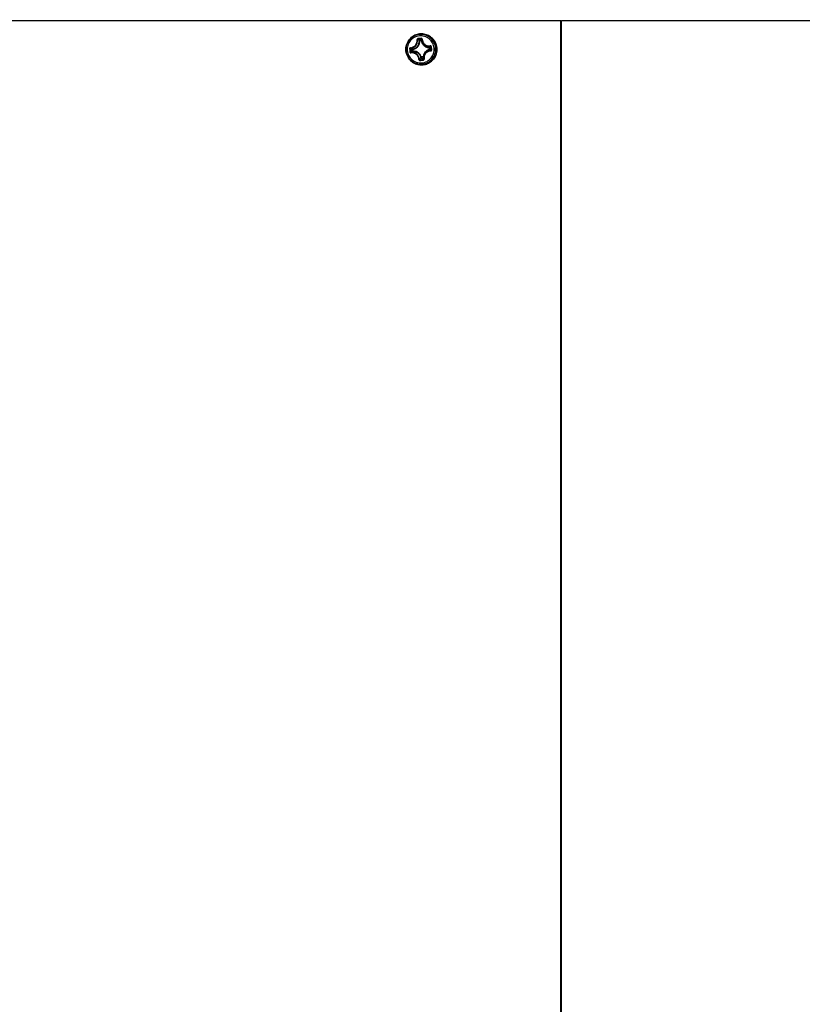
# Model space of a CAD drawing. Header units: millimetres. Extents: x 0 to 420, y 0 to 297.
# Tile 33 of 256: x 112 to 130, y 63 to 85. Entities that reach past the tile are written whole.
import ezdxf

# ---------------------------------------------------------------- set-up
doc = ezdxf.new("R2010")
doc.units = ezdxf.units.MM
doc.header["$LTSCALE"] = 23.1
doc.layers.get('0').update_dxf_attribs({"linetype": 'CONTINUOUS'})
doc.layers.add('AXES', color=7, linetype='CONTINUOUS')
doc.layers.add('DIM_PILOTEES', color=7, linetype='CONTINUOUS')
doc.styles.add('TEXTSTYLE_3', font='txt', dxfattribs={"width": 1.071429})
doc.styles.add('TEXTSTYLE_5', font='txt', dxfattribs={"width": 1.142857})
doc.styles.add('TEXTSTYLE_9', font='txt', dxfattribs={"width": 0.952381})
doc.dimstyles.new('DIMSTYLE_2', dxfattribs={"dimtxt": 2.5, "dimasz": 0.1875, "dimexe": 0.125, "dimexo": 0.0625, "dimgap": 1.25, "dimtad": 0, "dimtih": 1, "dimtoh": 1, "dimdsep": 46, "dimtxsty": 'TEXTSTYLE_3', "dimblk": '_FILLED', "dimblk1": '_FILLED', "dimblk2": '_FILLED', "dimcen": 0.09, "dimazin": 2, "dimtfac": 1, "dimtofl": 0, "dimtmove": 0, "dimatfit": 3, "dimldrblk": '_FILLED', "dimfxl": 1, "dimtolj": 1, "dimarcsym": 0})
doc.dimstyles.new('DIMSTYLE_4', dxfattribs={"dimtxt": 2.5, "dimasz": 0.1875, "dimexe": 0.125, "dimexo": 0.0625, "dimgap": 1.25, "dimtad": 0, "dimtih": 1, "dimtoh": 1, "dimdsep": 46, "dimtxsty": 'TEXTSTYLE_5', "dimblk": '_FILLED', "dimblk1": '_FILLED', "dimblk2": '_FILLED', "dimcen": 0.09, "dimazin": 2, "dimtfac": 1, "dimtofl": 0, "dimtmove": 0, "dimatfit": 3, "dimldrblk": '_FILLED', "dimfxl": 1, "dimtolj": 1, "dimarcsym": 0})
doc.dimstyles.new('DIMSTYLE_8', dxfattribs={"dimtxt": 2.5, "dimasz": 0.1875, "dimexe": 0.125, "dimexo": 0.0625, "dimgap": 1.25, "dimtad": 0, "dimtih": 1, "dimtoh": 1, "dimdsep": 46, "dimtxsty": 'TEXTSTYLE_9', "dimblk": '_FILLED', "dimblk1": '_FILLED', "dimblk2": '_FILLED', "dimcen": 0.09, "dimazin": 2, "dimtfac": 1, "dimtofl": 0, "dimtmove": 0, "dimatfit": 3, "dimldrblk": '_FILLED', "dimfxl": 1, "dimtolj": 1, "dimarcsym": 0})

# ---------------------------------------------------------------- blocks, each defined once
blk = doc.blocks.new('_FILLED')
at = {"color": 0, "linetype": 'BYBLOCK'}
blk.add_solid([(0, 0), (-1, 0.17), (-1, -0.17)], dxfattribs=at)
blk = doc.blocks.new('*D9')
at = {"layer": 'DIM_PILOTEES', "color": 2, "linetype": 'CONTINUOUS'}
for p, q in [((67.042, 106.042), (64.059, 106.042)), ((64.184, 106.042), (64.184, 83.788)), ((124.063, 106.042), (67.042, 106.042)), ((64.184, 53.247), (64.184, 78.788)), ((67.042, 53.247), (64.059, 53.247)), ((101.309, 53.247), (67.042, 53.247))]:
    blk.add_line(p, q, dxfattribs=at)
at = {"layer": 'DIM_PILOTEES', "color": 2, "linetype": 'CONTINUOUS', "xscale": 0.1875, "yscale": 0.1875, "zscale": 0.1875}
for p, rotation in [((64.184, 106.042), 90), ((64.184, 53.247), 270)]:
    blk.add_blockref('_FILLED', p, dxfattribs=dict(at, rotation=rotation))
at = {"layer": 'DIM_PILOTEES', "color": 2, "linetype": 'CONTINUOUS', "insert": (64.184, 82.538), "char_height": 2.5, "width": 8.57143, "attachment_point": 2, "line_spacing_factor": 0.9, "style": 'TEXTSTYLE_5'}
blk.add_mtext('{\\ftxt;\\W0.0001;\\H0.0001;\\~}{\\ftxt;\\W2.2857142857;\\H2.5; }{\\ftxt;\\W0.0001;\\H0.0001;\\~}', dxfattribs=at)
blk = doc.blocks.new('*D10')
at = {"layer": 'DIM_PILOTEES', "color": 2, "linetype": 'CONTINUOUS'}
for p, q in [((71.977, 76.601), (71.977, 41.945)), ((176.274, 76.587), (176.274, 41.945)), ((71.977, 42.07), (119.088, 42.07)), ((176.274, 42.07), (128.731, 42.07))]:
    blk.add_line(p, q, dxfattribs=at)
at = {"layer": 'DIM_PILOTEES', "color": 2, "linetype": 'CONTINUOUS', "xscale": 0.1875, "yscale": 0.1875, "zscale": 0.1875, "rotation": 180}
blk.add_blockref('_FILLED', (71.977, 42.07), dxfattribs=at)
at = {"layer": 'DIM_PILOTEES', "color": 2, "linetype": 'CONTINUOUS', "xscale": 0.1875, "yscale": 0.1875, "zscale": 0.1875}
blk.add_blockref('_FILLED', (176.274, 42.07), dxfattribs=at)
at = {"layer": 'DIM_PILOTEES', "color": 2, "linetype": 'CONTINUOUS', "insert": (123.91, 43.32), "char_height": 2.5, "width": 10.71429, "attachment_point": 2, "line_spacing_factor": 0.9, "style": 'TEXTSTYLE_9'}
blk.add_mtext('{\\ftxt;\\W0.0001;\\H0.0001;\\~}{\\ftxt;\\W2.8571428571;\\H2.5; }{\\ftxt;\\W0.0001;\\H0.0001;\\~}', dxfattribs=at)
blk = doc.blocks.new('*D12')
at = {"layer": 'DIM_PILOTEES', "color": 2, "linetype": 'CONTINUOUS'}
for p, q in [((78.325, 76.595), (78.325, 48.861)), ((169.925, 76.595), (169.925, 48.861)), ((78.325, 48.986), (119.852, 48.986)), ((169.925, 48.986), (127.709, 48.986))]:
    blk.add_line(p, q, dxfattribs=at)
at = {"layer": 'DIM_PILOTEES', "color": 2, "linetype": 'CONTINUOUS', "xscale": 0.1875, "yscale": 0.1875, "zscale": 0.1875, "rotation": 180}
blk.add_blockref('_FILLED', (78.325, 48.986), dxfattribs=at)
at = {"layer": 'DIM_PILOTEES', "color": 2, "linetype": 'CONTINUOUS', "xscale": 0.1875, "yscale": 0.1875, "zscale": 0.1875}
blk.add_blockref('_FILLED', (169.925, 48.986), dxfattribs=at)
at = {"layer": 'DIM_PILOTEES', "color": 2, "linetype": 'CONTINUOUS', "insert": (123.781, 50.236), "char_height": 2.5, "width": 8.03571, "attachment_point": 2, "line_spacing_factor": 0.9, "style": 'TEXTSTYLE_3'}
blk.add_mtext('{\\ftxt;\\W0.0001;\\H0.0001;\\~}{\\ftxt;\\W2.1428571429;\\H2.5; }{\\ftxt;\\W0.0001;\\H0.0001;\\~}', dxfattribs=at)

msp = doc.modelspace()

# ---------------------------------------------------------------- linework, layer by layer
at = {"color": 7, "linetype": 'CONTINUOUS'}
for p, q in [((84.675, 84.557), (124.115, 84.557)), ((124.115, 57.307), (124.115, 84.557)), ((124.135, 57.307), (124.135, 84.557)), ((124.135, 84.557), (163.575, 84.557)), ((124.115, 84.407), (124.135, 84.407)), ((120.96, 84.105), (120.949, 84.105)), ((120.958, 84.115), (120.99, 84.118)), ((120.96, 84.105), (120.992, 84.108)), ((120.992, 84.108), (121.001, 84.11)), ((121.001, 84.11), (121.001, 84.111)), ((121.001, 84.11), (121.001, 84.111)), ((120.649, 83.874), (120.649, 83.873)), ((120.649, 83.874), (120.649, 83.873)), ((120.649, 83.873), (120.649, 83.873)), ((120.794, 83.904), (120.783, 83.903)), ((120.786, 83.87), (120.783, 83.903)), ((120.797, 83.871), (120.786, 83.87)), ((120.797, 83.871), (120.794, 83.904)), ((121.193, 83.942), (121.196, 83.91)), ((121.197, 83.942), (121.202, 83.943)), ((121.2, 83.91), (121.205, 83.911)), ((121.202, 83.943), (121.205, 83.911)), ((121.205, 83.967), (121.212, 83.891)), ((121.216, 83.968), (121.224, 83.892)), ((120.998, 83.705), (120.987, 83.704)), ((121.03, 83.708), (120.998, 83.705)), ((121.03, 83.698), (120.998, 83.695)), ((121.03, 83.708), (121.039, 83.709)), ((121.039, 83.709), (121.04, 83.706)), ((124.135, 83.407), (124.115, 83.407)), ((124.135, 83.245), (124.115, 83.245)), ((124.135, 82.218), (124.115, 82.218)), ((124.115, 81.887), (124.135, 81.887)), ((124.115, 81.687), (124.135, 81.687)), ((124.135, 81.557), (124.115, 81.557)), ((124.135, 81.507), (124.115, 81.507)), ((124.135, 81.007), (124.115, 81.007)), ((124.135, 80.887), (124.115, 80.887)), ((124.135, 80.777), (124.115, 80.777)), ((124.115, 80.757), (124.135, 80.757)), ((124.115, 80.637), (124.135, 80.637)), ((124.135, 80.487), (124.115, 80.487)), ((124.135, 80.387), (124.115, 80.387)), ((124.135, 80.337), (124.115, 80.337)), ((124.115, 74.272), (124.135, 74.272)), ((124.115, 74.232), (124.135, 74.232)), ((124.115, 73.895), (124.135, 73.895)), ((124.115, 73.872), (124.135, 73.872)), ((124.135, 73.672), (124.115, 73.672)), ((124.135, 73.647), (124.115, 73.647)), ((124.135, 71.247), (124.115, 71.247)), ((124.135, 70.947), (124.115, 70.947)), ((124.135, 70.897), (124.115, 70.897)), ((124.125, 70.682), (124.115, 70.682)), ((124.115, 70.652), (124.135, 70.652)), ((124.135, 70.682), (124.125, 70.682)), ((124.115, 70.618), (124.135, 70.618)), ((124.115, 70.468), (124.135, 70.468)), ((124.135, 70.447), (124.115, 70.447)), ((124.135, 70.147), (124.115, 70.147)), ((124.115, 69.847), (124.135, 69.847)), ((124.115, 67.294), (124.135, 67.294)), ((124.135, 67.289), (124.115, 67.289)), ((124.115, 67.284), (124.135, 67.284)), ((124.135, 67.279), (124.115, 67.279)), ((124.121, 67.171), (124.115, 67.171)), ((124.121, 67.162), (124.115, 67.162)), ((124.135, 67.111), (124.115, 67.111)), ((124.135, 67.109), (124.115, 67.109)), ((124.117, 67.21), (124.121, 67.172)), ((124.117, 67.206), (124.135, 67.206)), ((124.117, 67.123), (124.121, 67.161)), ((124.135, 67.123), (124.117, 67.123)), ((124.135, 67.128), (124.118, 67.128)), ((124.135, 67.189), (124.119, 67.189)), ((124.121, 67.171), (124.121, 67.162)), ((124.135, 66.947), (124.115, 66.947)), ((124.115, 66.547), (124.135, 66.547))]:
    msp.add_line(p, q, dxfattribs=at)
at = {"color": 2, "linetype": 'CONTINUOUS'}
for p, q in [((121.043, 84.072), (120.996, 84.072)), ((121.043, 83.742), (120.996, 83.742))]:
    msp.add_line(p, q, dxfattribs=at)
at = {"color": 7, "linetype": 'CONTINUOUS'}
for centre, radius, start, end in [((120.378, 82.908), 1.326, 64.4986, 66.436), ((121.968, 73.619), 10.58, 95.2928, 95.7083), ((121.961, 73.694), 10.492, 95.2893, 95.7048), ((120.289, 82.787), 1.487, 63.2772, 64.9999), ((120.991, 84.108), 0.0101, 86.2246, 94.8363), ((120.991, 84.108), 0.00992, 8.2982, 18.97), ((120.992, 83.907), 0.349, 5.4502, 44.3206), ((127.232, 84.505), 6.527, 185.1259, 185.4637), ((127.237, 84.505), 6.532, 185.462, 185.7996), ((127.191, 84.501), 6.473, 185.1251, 185.4629), ((127.195, 84.501), 6.478, 185.4629, 185.8005), ((120.391, 84.027), 0.804, 354.6271, 356.3583), ((121.085, 85.065), 1.128, 275.4905, 275.6962), ((121.091, 85.006), 1.101, 275.4881, 275.701), ((120.666, 83.727), 0.558, 15.8464, 18.0172), ((120.209, 84.082), 1.003, 352.0153, 353.394), ((120.584, 83.672), 0.666, 19.2023, 21.0166), ((120.992, 83.907), 0.349, 318.7516, 5.4747), ((120.252, 84.846), 1.359, 300.9446, 302.7717), ((120.131, 84.977), 1.547, 302.4808, 304.0802), ((119.838, 95.747), 12.128, 275.3176, 275.6771), ((119.83, 95.836), 12.23, 275.314, 275.6735), ((120.997, 83.705), 0.00978, 266.1692, 274.9071), ((120.879, 83.694), 0.119, 3.8996, 5.4866), ((120.912, 83.697), 0.119, 3.8511, 5.4889), ((121.029, 83.708), 0.00993, 349.8541, 2.6531), ((124.125, 69.482), 1.199, 89.5225, 90.4779), ((124.107, 67.209), 0.01, 6, 34.4561), ((124.107, 67.124), 0.01, 325.5423, 354), ((124.111, 67.171), 0.01, 0, 6), ((124.111, 67.162), 0.01, 354, 360)]:
    msp.add_arc(centre, radius, start, end, dxfattribs=at)
for points, knots in [([(120.649, 83.873), (120.644, 83.918), (120.654, 84.011), (120.719, 84.134), (120.827, 84.222), (120.96, 84.262), (121.098, 84.248), (121.221, 84.182), (121.309, 84.074), (121.335, 83.985), (121.34, 83.94)], [0, 0, 0, 0, 0.125172, 0.250269, 0.375234, 0.500087, 0.624915, 0.749818, 0.874854, 1, 1, 1, 1]), ([(121.242, 84.15), (121.217, 84.176), (121.159, 84.219), (121.057, 84.254), (120.949, 84.257), (120.845, 84.227), (120.756, 84.167), (120.688, 84.082), (120.649, 83.981), (120.645, 83.909), (120.649, 83.874)], [0, 0, 0, 0, 0.124977, 0.249856, 0.374692, 0.499558, 0.624516, 0.749593, 0.874773, 1, 1, 1, 1]), ([(121.312, 83.938), (121.308, 83.982), (121.282, 84.067), (121.198, 84.171), (121.081, 84.234), (120.948, 84.247), (120.821, 84.209), (120.718, 84.124), (120.655, 84.007), (120.646, 83.918), (120.65, 83.875)], [0, 0, 0, 0, 0.125125, 0.250172, 0.375079, 0.499901, 0.624752, 0.749728, 0.874845, 1, 1, 1, 1]), ([(121.28, 83.936), (121.276, 83.975), (121.253, 84.053), (121.176, 84.147), (121.069, 84.205), (120.948, 84.217), (120.832, 84.182), (120.738, 84.105), (120.681, 83.998), (120.673, 83.917), (120.676, 83.878)], [0, 0, 0, 0, 0.125125, 0.250172, 0.375079, 0.499901, 0.624752, 0.749728, 0.874845, 1, 1, 1, 1]), ([(120.75, 83.944), (120.771, 83.945), (120.814, 83.956), (120.866, 83.998), (120.897, 84.057), (120.9, 84.102), (120.897, 84.123)], [0, 0, 0, 0, 0.246297, 0.497255, 0.749864, 1, 1, 1, 1]), ([(120.752, 83.934), (120.775, 83.934), (120.82, 83.946), (120.875, 83.99), (120.908, 84.053), (120.911, 84.101), (120.908, 84.123)], [0, 0, 0, 0, 0.24657, 0.497393, 0.749783, 1, 1, 1, 1]), ([(120.792, 83.913), (120.814, 83.917), (120.858, 83.931), (120.911, 83.976), (120.944, 84.036), (120.95, 84.082), (120.949, 84.105)], [0, 0, 0, 0, 0.249634, 0.499514, 0.749673, 1, 1, 1, 1]), ([(120.794, 83.904), (120.817, 83.907), (120.863, 83.923), (120.919, 83.969), (120.954, 84.033), (120.961, 84.081), (120.96, 84.105)], [0, 0, 0, 0, 0.249635, 0.499514, 0.749672, 1, 1, 1, 1]), ([(120.916, 84.146), (120.91, 84.146), (120.9, 84.14), (120.896, 84.129), (120.897, 84.123)], [0, 0, 0, 0, 0.502578, 1, 1, 1, 1]), ([(120.897, 84.123), (120.9, 84.124), (120.903, 84.124), (120.906, 84.124), (120.908, 84.124), (120.908, 84.123)], [0, 0, 0, 0, 0.631957, 0.863595, 1, 1, 1, 1]), ([(120.918, 84.135), (120.915, 84.134), (120.91, 84.132), (120.908, 84.126), (120.908, 84.123)], [0, 0, 0, 0, 0.506872, 1, 1, 1, 1]), ([(120.916, 84.146), (120.916, 84.145), (120.916, 84.142), (120.917, 84.139), (120.917, 84.136), (120.917, 84.135), (120.918, 84.135)], [0, 0, 0, 0, 0.341483, 0.654447, 0.886243, 1, 1, 1, 1]), ([(120.958, 84.115), (120.956, 84.115), (120.951, 84.112), (120.949, 84.107), (120.949, 84.105)], [0, 0, 0, 0, 0.49818, 1, 1, 1, 1]), ([(120.96, 84.105), (120.96, 84.106), (120.959, 84.109), (120.959, 84.111), (120.958, 84.114), (120.958, 84.115), (120.958, 84.115)], [0, 0, 0, 0, 0.356677, 0.667203, 0.891006, 1, 1, 1, 1]), ([(120.99, 84.118), (120.991, 84.124), (120.992, 84.132), (120.993, 84.14), (120.994, 84.142)], [0, 0, 0, 0, 0.747505, 1, 1, 1, 1]), ([(120.992, 84.108), (120.992, 84.109), (120.991, 84.112), (120.991, 84.115), (120.991, 84.117), (120.99, 84.118), (120.99, 84.118)], [0, 0, 0, 0, 0.356677, 0.667203, 0.891006, 1, 1, 1, 1]), ([(120.992, 84.154), (120.992, 84.152), (120.992, 84.15), (120.993, 84.146), (120.993, 84.144), (120.993, 84.142), (120.994, 84.142)], [0, 0, 0, 0, 0.343841, 0.65858, 0.890432, 1, 1, 1, 1]), ([(121.014, 84.135), (121.014, 84.14), (121.009, 84.151), (120.997, 84.154), (120.992, 84.154)], [0, 0, 0, 0, 0.496715, 1, 1, 1, 1]), ([(121.001, 84.111), (121, 84.113), (120.998, 84.117), (120.994, 84.118), (120.992, 84.118)], [0, 0, 0, 0, 0.499177, 1, 1, 1, 1]), ([(120.992, 84.108), (120.995, 84.085), (121.011, 84.038), (121.057, 83.983), (121.121, 83.947), (121.169, 83.941), (121.193, 83.942)], [0, 0, 0, 0, 0.250365, 0.500487, 0.750329, 1, 1, 1, 1]), ([(121.004, 84.132), (121.004, 84.135), (121.002, 84.14), (120.996, 84.142), (120.994, 84.142)], [0, 0, 0, 0, 0.494632, 1, 1, 1, 1]), ([(121.001, 84.11), (121.004, 84.087), (121.019, 84.043), (121.063, 83.99), (121.123, 83.957), (121.169, 83.951), (121.192, 83.952)], [0, 0, 0, 0, 0.250364, 0.500487, 0.75033, 1, 1, 1, 1]), ([(121.014, 84.135), (121.013, 84.135), (121.011, 84.134), (121.008, 84.134), (121.006, 84.133), (121.005, 84.133), (121.004, 84.132)], [0, 0, 0, 0, 0.365801, 0.676947, 0.893908, 1, 1, 1, 1]), ([(121.004, 84.132), (121.005, 84.11), (121.016, 84.064), (121.06, 84.008), (121.123, 83.975), (121.171, 83.973), (121.194, 83.976)], [0, 0, 0, 0, 0.248096, 0.498036, 0.749162, 1, 1, 1, 1]), ([(121.014, 84.135), (121.015, 84.113), (121.025, 84.069), (121.066, 84.017), (121.126, 83.986), (121.171, 83.983), (121.193, 83.987)], [0, 0, 0, 0, 0.247872, 0.497872, 0.749159, 1, 1, 1, 1]), ([(121.34, 83.94), (121.344, 83.895), (121.335, 83.802), (121.269, 83.679), (121.161, 83.591), (121.028, 83.551), (120.89, 83.565), (120.767, 83.631), (120.68, 83.739), (120.653, 83.828), (120.649, 83.873)], [0, 0, 0, 0, 0.125172, 0.250269, 0.375234, 0.500087, 0.624915, 0.749818, 0.874854, 1, 1, 1, 1]), ([(120.649, 83.873), (120.652, 83.84), (120.668, 83.773), (120.72, 83.685), (120.794, 83.616), (120.886, 83.571), (120.986, 83.554), (121.087, 83.566), (121.18, 83.607), (121.232, 83.651), (121.254, 83.677)], [0, 0, 0, 0, 0.125224, 0.250371, 0.375408, 0.500339, 0.625203, 0.750063, 0.874981, 1, 1, 1, 1]), ([(120.65, 83.875), (120.654, 83.832), (120.679, 83.746), (120.764, 83.643), (120.881, 83.579), (121.014, 83.566), (121.141, 83.604), (121.244, 83.689), (121.307, 83.806), (121.316, 83.895), (121.312, 83.938)], [0, 0, 0, 0, 0.125125, 0.250172, 0.375079, 0.499901, 0.624752, 0.749728, 0.874845, 1, 1, 1, 1]), ([(120.676, 83.878), (120.68, 83.838), (120.704, 83.76), (120.78, 83.666), (120.887, 83.608), (121.008, 83.596), (121.124, 83.631), (121.218, 83.708), (121.276, 83.815), (121.284, 83.896), (121.28, 83.936)], [0, 0, 0, 0, 0.125125, 0.250172, 0.375079, 0.499901, 0.624752, 0.749728, 0.874845, 1, 1, 1, 1]), ([(120.75, 83.944), (120.744, 83.944), (120.734, 83.938), (120.73, 83.927), (120.731, 83.922)], [0, 0, 0, 0, 0.493445, 1, 1, 1, 1]), ([(120.731, 83.922), (120.733, 83.922), (120.737, 83.922), (120.741, 83.922), (120.743, 83.922), (120.743, 83.922)], [0, 0, 0, 0, 0.635958, 0.873842, 1, 1, 1, 1]), ([(120.752, 83.934), (120.75, 83.933), (120.745, 83.931), (120.743, 83.925), (120.743, 83.922)], [0, 0, 0, 0, 0.489014, 1, 1, 1, 1]), ([(120.783, 83.903), (120.78, 83.904), (120.767, 83.91), (120.753, 83.917), (120.743, 83.922)], [0, 0, 0, 0, 0.247315, 1, 1, 1, 1]), ([(120.75, 83.944), (120.75, 83.942), (120.75, 83.938), (120.751, 83.935), (120.752, 83.934), (120.752, 83.934)], [0, 0, 0, 0, 0.640629, 0.866555, 1, 1, 1, 1]), ([(120.786, 83.87), (120.783, 83.868), (120.771, 83.861), (120.759, 83.853), (120.751, 83.846)], [0, 0, 0, 0, 0.247512, 1, 1, 1, 1]), ([(120.792, 83.913), (120.789, 83.915), (120.775, 83.921), (120.762, 83.928), (120.752, 83.934)], [0, 0, 0, 0, 0.247783, 1, 1, 1, 1]), ([(120.792, 83.913), (120.789, 83.913), (120.785, 83.91), (120.783, 83.905), (120.783, 83.903)], [0, 0, 0, 0, 0.49826, 1, 1, 1, 1]), ([(120.786, 83.87), (120.787, 83.868), (120.789, 83.863), (120.794, 83.861), (120.797, 83.861)], [0, 0, 0, 0, 0.502009, 1, 1, 1, 1]), ([(120.794, 83.904), (120.794, 83.905), (120.793, 83.907), (120.793, 83.91), (120.792, 83.912), (120.792, 83.913), (120.792, 83.913)], [0, 0, 0, 0, 0.355798, 0.666034, 0.890162, 1, 1, 1, 1]), ([(120.998, 83.705), (120.995, 83.728), (120.979, 83.775), (120.932, 83.831), (120.869, 83.866), (120.821, 83.872), (120.797, 83.871)], [0, 0, 0, 0, 0.250365, 0.500487, 0.750329, 1, 1, 1, 1]), ([(120.797, 83.871), (120.797, 83.87), (120.797, 83.868), (120.797, 83.865), (120.797, 83.863), (120.797, 83.862), (120.797, 83.861)], [0, 0, 0, 0, 0.359494, 0.670978, 0.893752, 1, 1, 1, 1]), ([(121.196, 83.91), (121.172, 83.906), (121.126, 83.891), (121.071, 83.844), (121.035, 83.78), (121.029, 83.732), (121.03, 83.708)], [0, 0, 0, 0, 0.249635, 0.499514, 0.749672, 1, 1, 1, 1]), ([(121.197, 83.9), (121.174, 83.897), (121.131, 83.882), (121.078, 83.837), (121.044, 83.777), (121.038, 83.731), (121.039, 83.709)], [0, 0, 0, 0, 0.249634, 0.499514, 0.749673, 1, 1, 1, 1]), ([(121.203, 83.88), (121.18, 83.879), (121.133, 83.867), (121.078, 83.823), (121.045, 83.76), (121.043, 83.712), (121.047, 83.69)], [0, 0, 0, 0, 0.250586, 0.501526, 0.751544, 1, 1, 1, 1]), ([(121.204, 83.869), (121.182, 83.868), (121.139, 83.858), (121.086, 83.816), (121.055, 83.756), (121.053, 83.711), (121.057, 83.69)], [0, 0, 0, 0, 0.250575, 0.501661, 0.751741, 1, 1, 1, 1]), ([(121.193, 83.942), (121.193, 83.943), (121.193, 83.945), (121.192, 83.948), (121.192, 83.95), (121.192, 83.952), (121.192, 83.952)], [0, 0, 0, 0, 0.35755, 0.668379, 0.89186, 1, 1, 1, 1]), ([(121.202, 83.943), (121.202, 83.945), (121.199, 83.95), (121.194, 83.952), (121.192, 83.952)], [0, 0, 0, 0, 0.499036, 1, 1, 1, 1]), ([(121.193, 83.987), (121.193, 83.985), (121.193, 83.983), (121.194, 83.98), (121.194, 83.978), (121.194, 83.976), (121.194, 83.976)], [0, 0, 0, 0, 0.351335, 0.660853, 0.886542, 1, 1, 1, 1]), ([(121.216, 83.968), (121.216, 83.974), (121.21, 83.984), (121.198, 83.987), (121.193, 83.987)], [0, 0, 0, 0, 0.50104, 1, 1, 1, 1]), ([(121.205, 83.967), (121.205, 83.969), (121.202, 83.975), (121.196, 83.976), (121.194, 83.976)], [0, 0, 0, 0, 0.503099, 1, 1, 1, 1]), ([(121.196, 83.91), (121.196, 83.908), (121.196, 83.906), (121.197, 83.903), (121.197, 83.901), (121.197, 83.9), (121.197, 83.9)], [0, 0, 0, 0, 0.361376, 0.673505, 0.895605, 1, 1, 1, 1]), ([(121.197, 83.9), (121.199, 83.9), (121.204, 83.903), (121.205, 83.908), (121.205, 83.911)], [0, 0, 0, 0, 0.500702, 1, 1, 1, 1]), ([(121.203, 83.88), (121.205, 83.88), (121.211, 83.882), (121.213, 83.888), (121.212, 83.891)], [0, 0, 0, 0, 0.497046, 1, 1, 1, 1]), ([(121.204, 83.869), (121.204, 83.871), (121.204, 83.873), (121.204, 83.876), (121.203, 83.878), (121.203, 83.879), (121.203, 83.88)], [0, 0, 0, 0, 0.355015, 0.665767, 0.890089, 1, 1, 1, 1]), ([(121.204, 83.869), (121.209, 83.87), (121.22, 83.875), (121.224, 83.886), (121.224, 83.892)], [0, 0, 0, 0, 0.4989, 1, 1, 1, 1]), ([(121.216, 83.968), (121.215, 83.968), (121.212, 83.968), (121.209, 83.968), (121.207, 83.967), (121.206, 83.967), (121.205, 83.967), (121.205, 83.967), (121.205, 83.967)], [0, 0, 0, 0, 0.366623, 0.689339, 0.816467, 0.913005, 0.974896, 1, 1, 1, 1]), ([(121.224, 83.892), (121.222, 83.891), (121.22, 83.891), (121.217, 83.891), (121.214, 83.891), (121.213, 83.891), (121.213, 83.891), (121.212, 83.891), (121.212, 83.891)], [0, 0, 0, 0, 0.367027, 0.690052, 0.817256, 0.913779, 0.975507, 1, 1, 1, 1]), ([(120.738, 83.845), (120.741, 83.845), (120.745, 83.846), (120.749, 83.846), (120.751, 83.846)], [0, 0, 0, 0, 0.636331, 1, 1, 1, 1]), ([(120.738, 83.845), (120.739, 83.84), (120.744, 83.829), (120.756, 83.826), (120.761, 83.827)], [0, 0, 0, 0, 0.506608, 1, 1, 1, 1]), ([(120.751, 83.846), (120.751, 83.844), (120.753, 83.838), (120.759, 83.837), (120.762, 83.837)], [0, 0, 0, 0, 0.510857, 1, 1, 1, 1]), ([(120.761, 83.827), (120.76, 83.829), (120.76, 83.832), (120.761, 83.836), (120.761, 83.837), (120.762, 83.837)], [0, 0, 0, 0, 0.64425, 0.868841, 1, 1, 1, 1]), ([(120.94, 83.679), (120.939, 83.7), (120.927, 83.744), (120.885, 83.796), (120.826, 83.827), (120.782, 83.83), (120.761, 83.827)], [0, 0, 0, 0, 0.250614, 0.503217, 0.753883, 1, 1, 1, 1]), ([(120.797, 83.861), (120.794, 83.859), (120.782, 83.852), (120.77, 83.843), (120.762, 83.837)], [0, 0, 0, 0, 0.248013, 1, 1, 1, 1]), ([(120.951, 83.681), (120.949, 83.704), (120.937, 83.75), (120.893, 83.805), (120.831, 83.838), (120.784, 83.841), (120.762, 83.837)], [0, 0, 0, 0, 0.250667, 0.503049, 0.753597, 1, 1, 1, 1]), ([(120.987, 83.704), (120.984, 83.726), (120.969, 83.77), (120.925, 83.823), (120.865, 83.856), (120.819, 83.862), (120.797, 83.861)], [0, 0, 0, 0, 0.250364, 0.500487, 0.75033, 1, 1, 1, 1]), ([(120.94, 83.679), (120.942, 83.679), (120.945, 83.679), (120.949, 83.68), (120.95, 83.68), (120.951, 83.681)], [0, 0, 0, 0, 0.633554, 0.86516, 1, 1, 1, 1]), ([(120.94, 83.679), (120.94, 83.673), (120.945, 83.662), (120.957, 83.659), (120.962, 83.659)], [0, 0, 0, 0, 0.497935, 1, 1, 1, 1]), ([(120.951, 83.681), (120.951, 83.678), (120.954, 83.673), (120.959, 83.671), (120.962, 83.671)], [0, 0, 0, 0, 0.493872, 1, 1, 1, 1]), ([(120.962, 83.659), (120.962, 83.661), (120.962, 83.663), (120.962, 83.667), (120.962, 83.669), (120.962, 83.671), (120.962, 83.671)], [0, 0, 0, 0, 0.345094, 0.659263, 0.889693, 1, 1, 1, 1]), ([(120.987, 83.704), (120.988, 83.701), (120.99, 83.697), (120.995, 83.695), (120.997, 83.695)], [0, 0, 0, 0, 0.501419, 1, 1, 1, 1]), ([(120.998, 83.702), (120.998, 83.701), (120.998, 83.699), (120.998, 83.697), (120.998, 83.696), (120.998, 83.695), (120.998, 83.695)], [0, 0, 0, 0, 0.375525, 0.681662, 0.894704, 1, 1, 1, 1]), ([(121.03, 83.698), (121.032, 83.698), (121.037, 83.7), (121.039, 83.704), (121.039, 83.706)], [0, 0, 0, 0, 0.50053, 1, 1, 1, 1]), ([(121.03, 83.705), (121.03, 83.704), (121.031, 83.702), (121.031, 83.7), (121.031, 83.699), (121.03, 83.698), (121.03, 83.698)], [0, 0, 0, 0, 0.375807, 0.681773, 0.894613, 1, 1, 1, 1]), ([(121.03, 83.698), (121.031, 83.696), (121.033, 83.69), (121.036, 83.683), (121.038, 83.679)], [0, 0, 0, 0, 0.247228, 1, 1, 1, 1]), ([(121.038, 83.679), (121.04, 83.679), (121.046, 83.682), (121.047, 83.687), (121.047, 83.69)], [0, 0, 0, 0, 0.504609, 1, 1, 1, 1]), ([(121.039, 83.667), (121.038, 83.668), (121.038, 83.671), (121.038, 83.674), (121.038, 83.677), (121.038, 83.678), (121.038, 83.679)], [0, 0, 0, 0, 0.347614, 0.663671, 0.894173, 1, 1, 1, 1]), ([(121.039, 83.667), (121.044, 83.667), (121.055, 83.673), (121.057, 83.685), (121.057, 83.69)], [0, 0, 0, 0, 0.502773, 1, 1, 1, 1]), ([(121.057, 83.69), (121.055, 83.69), (121.053, 83.689), (121.05, 83.689), (121.048, 83.689), (121.047, 83.69), (121.047, 83.69)], [0, 0, 0, 0, 0.367376, 0.679661, 0.896653, 1, 1, 1, 1]), ([(124.117, 67.21), (124.117, 67.21), (124.116, 67.21), (124.116, 67.21), (124.115, 67.21)], [0, 0, 0, 0, 0.290836, 1, 1, 1, 1]), ([(124.115, 67.172), (124.117, 67.172), (124.118, 67.172), (124.121, 67.172), (124.121, 67.172)], [0, 0, 0, 0, 0.717822, 1, 1, 1, 1]), ([(124.115, 67.16), (124.117, 67.16), (124.118, 67.16), (124.121, 67.16), (124.121, 67.161)], [0, 0, 0, 0, 0.717822, 1, 1, 1, 1])]:
    msp.add_open_spline(points, degree=3, knots=knots, dxfattribs=at)
for points in [[(121.001, 84.111), (121.002, 84.118), (121.003, 84.126), (121.004, 84.132)], [(121.04, 83.706), (121.042, 83.701), (121.044, 83.695), (121.047, 83.69)]]:
    msp.add_open_spline(points, degree=3, dxfattribs=at)
at = {"layer": 'AXES', "color": 7, "linetype": 'CONTINUOUS'}
msp.add_line((124.125, 79.207), (124.125, 79.407), dxfattribs=at)

# ---------------------------------------------------------------- dimensions: what is measured, and where the dimension line sits
at = {"layer": 'DIM_PILOTEES', "color": 2, "linetype": 'CONTINUOUS'}
for base, p1, p2, angle, text, dimstyle, picture, middle in [((64.184, 53.247), (124.125, 106.042), (101.372, 53.247), 270, '{\\ftxt;\\W0.0001;\\H0.0001;\\~}{\\ftxt;\\W2.2857142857;\\H2.5; }{\\ftxt;\\W0.0001;\\H0.0001;\\~}', 'DIMSTYLE_4', '*D9', (61.327, 80.038)), ((78.325, 48.986), (169.925, 76.657), (78.325, 76.657), 180, '{\\ftxt;\\W0.0001;\\H0.0001;\\~}{\\ftxt;\\W2.1428571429;\\H2.5; }{\\ftxt;\\W0.0001;\\H0.0001;\\~}', 'DIMSTYLE_2', '*D12', (121.102, 47.736))]:
    dim = msp.add_linear_dim(base=base, p1=p1, p2=p2, angle=angle, text=text, dimstyle=dimstyle, dxfattribs=at)
    dim.commit()
    dim.dimension.update_dxf_attribs({"geometry": picture, "text_midpoint": middle, "dimtype": 160})
dim = msp.add_linear_dim(base=(176.274, 42.07), p1=(71.977, 76.664), p2=(176.274, 76.649), text='{\\ftxt;\\W0.0001;\\H0.0001;\\~}{\\ftxt;\\W2.8571428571;\\H2.5; }{\\ftxt;\\W0.0001;\\H0.0001;\\~}', dimstyle='DIMSTYLE_8', dxfattribs=at)
dim.commit()
dim.dimension.update_dxf_attribs({"geometry": '*D10', "text_midpoint": (120.338, 40.82), "dimtype": 160})

doc.saveas('drawing.dxf')
